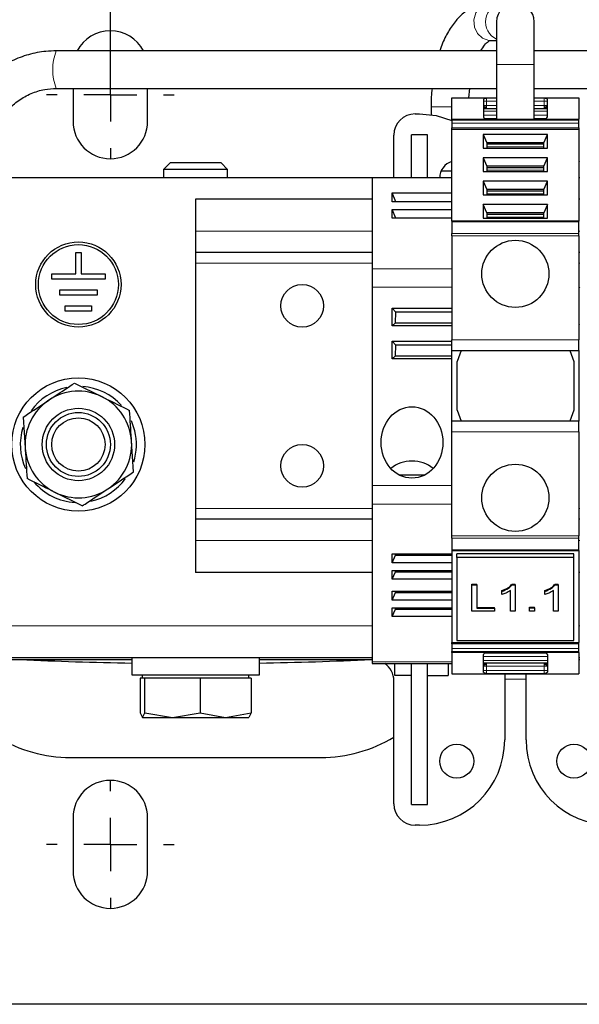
# Model space of a CAD drawing. Header units: millimetres. Extents: x 5 to 418, y 2 to 292.
# Tile 3 of 41: x 60 to 86, y 73 to 119. Entities that reach past the tile are written whole.
import ezdxf

# ---------------------------------------------------------------- set-up
doc = ezdxf.new("R2010")
doc.units = ezdxf.units.MM
doc.layers.add('SLD-0', color=7, linetype='Continuous')
doc.styles.add('SLDTEXTSTYLE0', font='TXT', dxfattribs={"width": 0.605})
doc.dimstyles.new('SLDDIMSTYLE0', dxfattribs={"dimtxt": 3.5, "dimasz": 3.302, "dimexe": 0, "dimexo": 0.0625, "dimgap": 0.875, "dimtad": 1, "dimlfac": 2, "dimrnd": 1e-09, "dimzin": 12, "dimdsep": 46, "dimtxsty": 'SLDTEXTSTYLE0', "dimsah": 1, "dimcen": 0.09, "dimadec": 0, "dimazin": 3, "dimtfac": 1, "dimtofl": 0, "dimtmove": 0, "dimatfit": 3, "dimfxl": 1, "dimfrac": 2, "dimtolj": 1, "dimtzin": 12, "dimarcsym": 0})

# ---------------------------------------------------------------- blocks, each defined once
blk = doc.blocks.new('_D_4')
at = {"layer": 'SLD-0'}
for p, q in [((63.935, 117.121), (63.935, 131.331)), ((131.935, 117.121), (131.935, 131.331)), ((63.935, 130.331), (131.935, 130.331))]:
    blk.add_line(p, q, dxfattribs=at)
for points in [[(63.935, 130.331), (67.237, 129.823), (67.237, 130.839)], [(131.935, 130.331), (128.633, 130.839), (128.633, 129.823)]]:
    blk.add_solid(points, dxfattribs=at)
at = {"layer": 'SLD-0', "insert": (93.924, 134.843), "char_height": 3.5, "attachment_point": 1, "style": 'SLDTEXTSTYLE0'}
blk.add_mtext('136', dxfattribs=at)
blk = doc.blocks.new('_D_5')
at = {"layer": 'SLD-0'}
for p, q in [((47.685, 117.121), (47.685, 139.04)), ((148.185, 117.121), (148.185, 139.04)), ((148.185, 138.04), (47.685, 138.04))]:
    blk.add_line(p, q, dxfattribs=at)
for points in [[(47.685, 138.04), (50.987, 137.532), (50.987, 138.548)], [(148.185, 138.04), (144.883, 138.548), (144.883, 137.532)]]:
    blk.add_solid(points, dxfattribs=at)
at = {"layer": 'SLD-0', "insert": (93.924, 142.552), "char_height": 3.5, "attachment_point": 1, "style": 'SLDTEXTSTYLE0'}
blk.add_mtext('201', dxfattribs=at)
blk = doc.blocks.new('SW_CENTERMARKSYMBOL_1')
at = {"layer": 'SLD-0', "color": 0}
for p, q in [((0, 2.5), (0, 3)), ((0, 0), (0, 1.25)), ((-2.5, 0), (-3, 0)), ((0, 0), (-1.25, 0)), ((0, 0), (0, -1.25)), ((0, 0), (1.25, 0)), ((2.5, 0), (3, 0)), ((0, -2.5), (0, -3))]:
    blk.add_line(p, q, dxfattribs=at)
blk = doc.blocks.new('SW_CENTERMARKSYMBOL_5')
at = {"layer": 'SLD-0', "color": 0}
for p, q in [((0, 2.5), (0, 3)), ((0, 0), (0, 1.25)), ((-2.5, 0), (-3, 0)), ((0, 0), (-1.25, 0)), ((0, 0), (0, -1.25)), ((0, 0), (1.25, 0)), ((2.5, 0), (3, 0)), ((0, -2.5), (0, -3))]:
    blk.add_line(p, q, dxfattribs=at)

msp = doc.modelspace()

# ---------------------------------------------------------------- linework, layer by layer
at = {"color": 7, "linetype": 'Continuous', "lineweight": 25}
for p, q in [((82.0521, 119.2965), (82.0521, 117.2965)), ((83.8171, 117.2965), (83.8171, 119.2965)), ((81.7628, 118.414), (82.0521, 118.414)), ((82.0521, 117.929), (61.3973, 117.929)), ((88.0521, 117.929), (83.8171, 117.929)), ((82.0521, 117.2965), (82.0521, 114.7215)), ((83.8171, 114.7215), (83.8171, 117.2965)), ((61.3973, 116.164), (82.0521, 116.164)), ((62.1846, 116.164), (62.1846, 114.6215)), ((65.6846, 114.6215), (65.6846, 116.164)), ((80.757, 115.7215), (80.7988, 116.164)), ((83.8171, 116.164), (88.0521, 116.164)), ((79.9596, 115.7215), (82.0521, 115.7215)), ((79.9596, 114.7215), (79.9596, 115.7215)), ((81.4346, 115.6486), (81.4346, 114.8411)), ((83.8171, 115.7215), (85.9096, 115.7215)), ((84.4346, 114.8411), (84.4346, 115.6486)), ((85.9096, 115.7215), (85.9096, 114.7215)), ((78.2346, 114.9715), (78.4346, 114.9715)), ((78.9771, 115.2965), (78.9771, 114.9345)), ((81.4346, 115.2215), (82.0521, 115.2215)), ((83.8171, 115.2215), (84.4346, 115.2215)), ((79.9596, 114.7215), (85.9096, 114.7215)), ((79.9596, 114.6775), (79.9596, 114.7215)), ((79.9596, 114.6775), (79.9596, 114.5372)), ((79.9596, 114.5372), (79.9596, 114.3251)), ((81.4346, 114.8411), (81.4597, 114.7884)), ((82.0521, 114.7465), (81.5017, 114.7465)), ((84.3675, 114.7465), (83.8171, 114.7465)), ((84.4095, 114.7884), (84.4346, 114.8411)), ((85.9096, 114.6775), (85.9096, 114.7215)), ((85.9096, 114.5372), (85.9096, 114.6775)), ((85.9096, 114.3251), (85.9096, 114.5372)), ((79.9596, 114.2544), (79.9596, 114.3251)), ((79.9596, 114.2544), (85.9096, 114.2544)), ((79.9596, 109.9496), (79.9596, 114.2544)), ((85.9096, 114.3251), (85.9096, 114.2544)), ((85.9096, 114.2544), (85.9096, 109.9496)), ((77.2346, 111.9715), (77.2346, 113.9715)), ((78.0596, 111.9715), (78.0596, 113.9965)), ((78.8096, 113.9965), (78.0596, 113.9965)), ((78.8096, 111.9715), (78.8096, 113.9965)), ((84.447, 114.0068), (81.4222, 114.0068)), ((81.4222, 114.0068), (81.4222, 113.3706)), ((81.4222, 114.0068), (81.5971, 113.618)), ((81.5971, 113.618), (81.5971, 113.3706)), ((84.2721, 113.618), (81.5971, 113.618)), ((84.2721, 113.618), (84.447, 114.0068)), ((84.2721, 113.3706), (84.2721, 113.618)), ((84.447, 113.3706), (84.447, 114.0068)), ((81.4222, 113.3706), (84.447, 113.3706)), ((84.2721, 113.5473), (81.5971, 113.5473)), ((66.7413, 112.6715), (66.4346, 112.3647)), ((69.1278, 112.6715), (66.7413, 112.6715)), ((69.4346, 112.3647), (69.1278, 112.6715)), ((84.447, 112.9108), (81.4222, 112.9108)), ((81.4222, 112.9108), (81.4222, 112.2746)), ((81.4222, 112.9108), (81.5971, 112.522)), ((84.2721, 112.522), (84.447, 112.9108)), ((84.447, 112.2746), (84.447, 112.9108)), ((85.9596, 112.7227), (85.9096, 112.7392)), ((66.4346, 112.3647), (66.4346, 111.9715)), ((69.4346, 112.3647), (66.4346, 112.3647)), ((69.4346, 111.9715), (69.4346, 112.3647)), ((79.4536, 112.2965), (79.9596, 112.2965)), ((81.4222, 112.2746), (84.447, 112.2746)), ((81.5971, 112.522), (81.5971, 112.2746)), ((84.2721, 112.522), (81.5971, 112.522)), ((84.2721, 112.4513), (81.5971, 112.4513)), ((84.2721, 112.2746), (84.2721, 112.522)), ((76.2096, 111.9715), (57.9346, 111.9715)), ((79.9596, 111.9715), (76.2096, 111.9715)), ((76.2096, 111.9715), (76.2096, 107.7101)), ((84.447, 111.8148), (81.4222, 111.8148)), ((81.4222, 111.8148), (81.4222, 111.1786)), ((81.4222, 111.8148), (81.5971, 111.426)), ((84.2721, 111.426), (84.447, 111.8148)), ((84.447, 111.1786), (84.447, 111.8148)), ((85.9596, 111.9715), (85.9096, 111.9715)), ((77.1564, 111.2661), (79.9596, 111.2661)), ((77.1564, 110.8518), (77.1564, 111.2661)), ((77.3291, 110.8518), (77.1564, 111.2661)), ((81.5971, 111.426), (81.5971, 111.1786)), ((84.2721, 111.426), (81.5971, 111.426)), ((84.2721, 111.3553), (81.5971, 111.3553)), ((84.2721, 111.1786), (84.2721, 111.426)), ((67.9346, 110.9715), (67.9346, 109.4715)), ((76.2096, 110.9715), (67.9346, 110.9715)), ((79.9596, 110.8518), (77.1564, 110.8518)), ((81.4222, 111.1786), (84.447, 111.1786)), ((85.9596, 110.9715), (85.9096, 110.9715)), ((77.1564, 110.4911), (79.9596, 110.4911)), ((77.1564, 110.0768), (77.1564, 110.4911)), ((77.3291, 110.0768), (77.1564, 110.4911)), ((84.447, 110.7188), (81.4222, 110.7188)), ((81.4222, 110.7188), (81.4222, 110.0826)), ((81.5971, 110.3299), (81.4222, 110.7188)), ((84.447, 110.7188), (84.2721, 110.3299)), ((84.447, 110.0826), (84.447, 110.7188)), ((79.9596, 110.0768), (77.1564, 110.0768)), ((85.9096, 109.9496), (79.9596, 109.9496)), ((79.9596, 109.9496), (79.9596, 109.9057)), ((79.9596, 109.9057), (79.9596, 109.3654)), ((81.4222, 110.0826), (84.447, 110.0826)), ((81.5971, 110.3299), (81.5971, 110.0826)), ((84.2721, 110.3299), (81.5971, 110.3299)), ((84.2721, 110.2592), (81.5971, 110.2592)), ((84.2721, 110.0826), (84.2721, 110.3299)), ((85.9096, 109.9057), (85.9096, 109.9496)), ((85.9096, 109.3654), (85.9096, 109.9057)), ((67.9346, 109.4715), (67.9346, 108.4715)), ((79.9596, 109.2593), (79.9596, 109.3654)), ((79.9596, 109.2593), (79.9596, 104.3715)), ((85.9096, 109.2593), (85.9096, 109.3654)), ((85.9096, 109.2593), (85.9096, 104.3715)), ((62.3105, 107.4717), (62.3122, 108.4717)), ((62.3122, 108.4717), (62.5622, 108.4712)), ((62.5622, 108.4712), (62.5605, 107.4712)), ((76.2096, 108.4715), (67.9346, 108.4715)), ((67.9346, 108.4715), (67.9346, 107.9715)), ((85.9596, 108.4715), (85.9096, 108.4715)), ((67.9346, 107.9715), (67.9346, 96.4715)), ((76.2096, 107.7101), (76.2096, 106.8441)), ((61.185, 107.2236), (61.1855, 107.4736)), ((63.685, 107.2193), (61.185, 107.2236)), ((61.1855, 107.4736), (62.3105, 107.4717)), ((62.5605, 107.4712), (63.6855, 107.4693)), ((63.6855, 107.4693), (63.685, 107.2193)), ((61.5587, 106.473), (61.5592, 106.723)), ((61.5592, 106.723), (63.3092, 106.7199)), ((63.3092, 106.7199), (63.3087, 106.4699)), ((76.2096, 106.8441), (76.2096, 97.5456)), ((85.9596, 106.8226), (85.9096, 106.8514)), ((63.3087, 106.4699), (61.5587, 106.473)), ((61.8074, 105.7226), (61.8079, 105.9726)), ((61.8079, 105.9726), (63.0579, 105.9704)), ((63.0579, 105.9704), (63.0574, 105.7204)), ((77.1564, 105.8608), (79.9596, 105.8608)), ((77.1564, 105.0321), (77.1564, 105.8608)), ((77.3312, 105.6715), (77.1564, 105.8608)), ((63.0574, 105.7204), (61.8074, 105.7226)), ((77.3079, 105.1715), (77.3312, 105.6715)), ((79.9596, 105.6715), (77.3312, 105.6715)), ((77.1564, 105.0321), (77.3079, 105.1715)), ((79.9596, 105.0321), (77.1564, 105.0321)), ((77.3079, 105.1715), (79.9596, 105.1715)), ((85.9096, 105.0915), (85.9596, 105.1204)), ((79.9596, 103.8715), (79.9596, 104.3715)), ((85.9096, 103.8715), (85.9096, 104.3715)), ((77.1564, 103.4821), (77.1564, 104.3108)), ((77.3312, 104.1215), (77.1564, 104.3108)), ((77.1564, 104.3108), (79.9596, 104.3108)), ((77.3079, 103.6215), (77.3312, 104.1215)), ((79.9596, 104.1215), (77.3312, 104.1215)), ((77.1564, 103.4821), (77.3079, 103.6215)), ((79.9596, 103.4821), (77.1564, 103.4821)), ((77.3079, 103.6215), (79.9596, 103.6215)), ((79.9596, 103.8715), (85.9096, 103.8715)), ((79.9596, 100.5715), (79.9596, 103.8715)), ((80.3846, 103.8715), (80.1971, 103.3563)), ((85.4846, 103.8715), (85.6721, 103.3563)), ((85.9096, 103.8715), (85.9096, 100.5715)), ((80.1971, 101.0866), (80.1971, 103.3563)), ((85.6721, 103.3563), (85.6721, 101.0866)), ((62.2562, 102.3527), (63.5484, 101.7096)), ((59.8502, 100.7576), (59.9394, 99.317)), ((80.1971, 101.0866), (80.3846, 100.5715)), ((85.6721, 101.0866), (85.4846, 100.5715)), ((65.0827, 100.1144), (64.9208, 100.5869)), ((85.9096, 100.5715), (79.9596, 100.5715)), ((79.9596, 100.0715), (79.9596, 100.5715)), ((85.9096, 100.0715), (85.9096, 100.5715)), ((79.9596, 95.1836), (79.9596, 100.0715)), ((85.9096, 100.0715), (85.9096, 95.1836)), ((65.019, 98.1853), (64.9298, 99.626)), ((77.4657, 98.0522), (78.7035, 98.0522)), ((76.2096, 97.5456), (76.2096, 96.6796)), ((62.613, 96.5902), (61.3208, 97.2333)), ((76.2096, 96.6796), (76.2096, 89.2729)), ((67.9346, 96.4715), (67.9346, 95.9715)), ((76.2096, 95.9715), (67.9346, 95.9715)), ((67.9346, 95.9715), (67.9346, 94.9715)), ((85.9596, 95.9715), (85.9096, 95.9715)), ((79.9596, 95.0775), (79.9596, 95.1836)), ((85.9096, 95.0775), (85.9096, 95.1836)), ((67.9346, 94.9715), (67.9346, 93.4715)), ((79.9596, 95.0775), (79.9596, 94.5372)), ((85.9096, 94.5372), (85.9096, 95.0775)), ((77.1564, 94.3426), (79.9596, 94.3426)), ((77.1564, 93.9282), (77.1564, 94.3426)), ((77.1564, 93.9282), (77.3079, 94.2794)), ((77.3079, 94.2794), (77.3129, 94.3426)), ((77.3079, 94.2794), (79.9596, 94.2794)), ((79.9596, 94.5372), (79.9596, 94.4933)), ((79.9596, 94.4933), (85.9096, 94.4933)), ((79.9596, 94.4933), (79.9596, 90.1885)), ((85.6846, 94.3428), (80.1846, 94.3428)), ((80.1846, 94.166), (80.1846, 94.3428)), ((81.4222, 94.3604), (84.447, 94.3604)), ((81.4222, 94.3428), (81.4222, 94.3604)), ((81.5971, 94.3604), (81.5971, 94.3428)), ((84.2721, 94.3428), (84.2721, 94.3604)), ((84.447, 94.3604), (84.447, 94.3428)), ((85.6846, 94.166), (85.6846, 94.3428)), ((85.9096, 94.4933), (85.9096, 94.5372)), ((85.9096, 94.4933), (85.9096, 90.1885)), ((79.9596, 93.9282), (77.1564, 93.9282)), ((85.6846, 94.166), (80.1846, 94.166)), ((80.1846, 94.166), (80.1846, 90.2769)), ((85.6846, 90.2769), (85.6846, 94.166)), ((76.2096, 93.4715), (67.9346, 93.4715)), ((77.1564, 93.5676), (79.9596, 93.5676)), ((77.1564, 93.1532), (77.1564, 93.5676)), ((77.1564, 93.1532), (77.3079, 93.5044)), ((77.3079, 93.5044), (77.3129, 93.5676)), ((77.3079, 93.5044), (79.9596, 93.5044)), ((85.9596, 93.4715), (85.9096, 93.4715)), ((79.9596, 93.1532), (77.1564, 93.1532)), ((80.8865, 92.9286), (81.1333, 92.9286)), ((80.8865, 92.8932), (80.8865, 92.9286)), ((80.8865, 91.6558), (80.8865, 92.8932)), ((80.8865, 92.8932), (81.1333, 92.8932)), ((81.1333, 92.8932), (81.1333, 92.9286)), ((81.1333, 92.8932), (81.1333, 91.7986)), ((82.7838, 92.9286), (82.9282, 92.9286)), ((82.7838, 92.8932), (82.7838, 92.9286)), ((82.7838, 92.8932), (82.9282, 92.8932)), ((82.9282, 92.8932), (82.9282, 92.9286)), ((82.9282, 92.8932), (82.9282, 91.6558)), ((84.803, 92.9286), (84.9474, 92.9286)), ((84.803, 92.8932), (84.803, 92.9286)), ((84.803, 92.8932), (84.9474, 92.8932)), ((84.9474, 92.8932), (84.9474, 92.9286)), ((84.9474, 92.8932), (84.9474, 91.6558)), ((77.1564, 92.5926), (79.9596, 92.5926)), ((77.1564, 92.1782), (77.1564, 92.5926)), ((77.1564, 92.1782), (77.3079, 92.5294)), ((77.3079, 92.5294), (77.3129, 92.5926)), ((77.3079, 92.5294), (79.9596, 92.5294)), ((82.3, 92.5839), (82.3, 92.6192)), ((82.3, 92.4376), (82.3, 92.5839)), ((82.7038, 91.6558), (82.7038, 92.62)), ((84.3192, 92.5839), (84.3192, 92.6192)), ((84.3192, 92.4376), (84.3192, 92.5839)), ((84.7231, 91.6558), (84.7231, 92.62)), ((79.9596, 92.1782), (77.1564, 92.1782)), ((77.1564, 91.8176), (79.9596, 91.8176)), ((77.1564, 91.4032), (77.1564, 91.8176)), ((77.1564, 91.4032), (77.3079, 91.7544)), ((77.3079, 91.7544), (77.3129, 91.8176)), ((77.3079, 91.7544), (79.9596, 91.7544)), ((81.9634, 91.6558), (80.8865, 91.6558)), ((81.1333, 91.8339), (81.9634, 91.8339)), ((81.1333, 91.7986), (81.9634, 91.7986)), ((81.9634, 91.7986), (81.9634, 91.8339)), ((81.9634, 91.7986), (81.9634, 91.6558)), ((82.9282, 91.6558), (82.7038, 91.6558)), ((83.6013, 91.8498), (83.8256, 91.8498)), ((83.6013, 91.8144), (83.6013, 91.8498)), ((83.6013, 91.8144), (83.8256, 91.8144)), ((83.6013, 91.6558), (83.6013, 91.8144)), ((83.8256, 91.6558), (83.6013, 91.6558)), ((83.8256, 91.8144), (83.8256, 91.8498)), ((83.8256, 91.8144), (83.8256, 91.6558)), ((84.9474, 91.6558), (84.7231, 91.6558)), ((79.9596, 91.4032), (77.1564, 91.4032)), ((79.9596, 90.1885), (85.9096, 90.1885)), ((79.9596, 90.1178), (79.9596, 90.1885)), ((79.9596, 90.1178), (79.9596, 89.9057)), ((80.1846, 90.2769), (85.6846, 90.2769)), ((85.9096, 90.1178), (85.9096, 90.1885)), ((85.9096, 89.9057), (85.9096, 90.1178)), ((79.9596, 89.9057), (79.9596, 89.7654)), ((79.9596, 89.7215), (79.9596, 89.7654)), ((85.9096, 89.7215), (79.9596, 89.7215)), ((79.9596, 89.7215), (79.9596, 88.7215)), ((81.4346, 89.6018), (81.4597, 89.6545)), ((81.4346, 88.7943), (81.4346, 89.6018)), ((81.5017, 89.6965), (84.3675, 89.6965)), ((84.4095, 89.6545), (84.4346, 89.6018)), ((84.4346, 89.6018), (84.4346, 88.7943)), ((85.9096, 89.7654), (85.9096, 89.9057)), ((85.9096, 89.7215), (85.9096, 89.7654)), ((85.9096, 89.7215), (85.9096, 88.7215)), ((57.6846, 89.3965), (64.9346, 89.3965)), ((76.2096, 89.4715), (57.9346, 89.4715)), ((64.9346, 89.4715), (64.9346, 88.6715)), ((70.9346, 88.6715), (70.9346, 89.4715)), ((70.9346, 89.3965), (76.2096, 89.3965)), ((76.2096, 89.3892), (76.1881, 89.3884)), ((76.2096, 89.2729), (76.2096, 89.2059)), ((76.2096, 89.2059), (79.9596, 89.2059)), ((77.2846, 88.6465), (77.2846, 89.2059)), ((78.0596, 82.5965), (78.0596, 89.2059)), ((78.8096, 82.5965), (78.8096, 89.2059)), ((79.7846, 89.2059), (79.7846, 88.6465)), ((84.4346, 89.2215), (81.4346, 89.2215)), ((85.9596, 89.4715), (85.9096, 89.4715)), ((85.9096, 89.3965), (85.9596, 89.3965)), ((64.9346, 88.6715), (70.9346, 88.6715)), ((65.4346, 88.6715), (65.4346, 88.5215)), ((70.4346, 88.5215), (70.4346, 88.6715)), ((78.0596, 88.6465), (77.2846, 88.6465)), ((78.8096, 88.6465), (79.7846, 88.6465)), ((79.9596, 88.7215), (85.9096, 88.7215)), ((82.4346, 88.7215), (82.4346, 85.6215)), ((83.4346, 85.6215), (83.4346, 88.7215)), ((65.3342, 88.5215), (65.3342, 86.8947)), ((65.4415, 88.5215), (65.3342, 88.5215)), ((65.5489, 88.5215), (65.4415, 88.5215)), ((65.5489, 86.8947), (65.5489, 88.5215)), ((66.8491, 88.5215), (65.5489, 88.5215)), ((68.1493, 88.5215), (66.8491, 88.5215)), ((68.1493, 88.5215), (68.1493, 86.8947)), ((69.3421, 88.5215), (68.1493, 88.5215)), ((70.535, 88.5215), (69.3421, 88.5215)), ((70.535, 88.5215), (70.535, 86.8947)), ((77.2346, 82.6215), (77.2346, 88.3895)), ((65.3342, 86.8947), (65.4415, 86.6715)), ((65.4415, 86.6715), (65.5489, 86.8947)), ((65.5489, 86.8947), (66.8491, 86.6715)), ((66.8491, 86.6715), (68.1493, 86.8947)), ((68.1493, 86.8947), (69.3421, 86.6715)), ((69.3421, 86.6715), (70.535, 86.8947)), ((70.535, 86.8947), (70.4277, 86.6715)), ((65.4415, 86.6715), (66.8491, 86.6715)), ((66.8491, 86.6715), (69.3421, 86.6715)), ((69.3421, 86.6715), (70.4306, 86.6715)), ((62.0596, 84.7965), (73.8096, 84.7965)), ((78.0596, 82.5965), (78.8096, 82.5965)), ((62.1846, 81.9715), (62.1846, 79.4715)), ((65.6846, 79.4715), (65.6846, 81.9715)), ((78.4346, 81.6215), (78.2346, 81.6215)), ((152.6846, 73.2215), (43.1846, 73.2215))]:
    msp.add_line(p, q, dxfattribs=at)
at = {"color": 7, "linetype": 'Continuous', "lineweight": 18}
for p, q in [((83.8171, 117.2965), (82.0521, 117.2965)), ((81.5846, 115.571), (81.4346, 115.571)), ((82.0521, 115.7159), (81.5846, 115.7159)), ((81.5846, 115.7159), (81.5846, 115.571)), ((81.5846, 115.571), (81.5846, 115.3715)), ((81.5846, 115.571), (82.0521, 115.571)), ((84.2846, 115.7159), (83.8171, 115.7159)), ((83.8171, 115.571), (84.2846, 115.571)), ((84.2846, 115.571), (84.2846, 115.7159)), ((84.4346, 115.571), (84.2846, 115.571)), ((84.2846, 115.3715), (84.2846, 115.571)), ((78.9771, 115.2965), (79.9596, 115.2965)), ((81.5846, 115.3715), (81.4346, 115.3715)), ((81.5846, 115.2624), (81.4346, 115.2625)), ((82.0521, 115.0975), (81.4346, 115.0975)), ((81.5846, 115.3715), (81.5846, 115.2624)), ((82.0521, 115.3715), (81.5846, 115.3715)), ((84.2846, 115.3715), (83.8171, 115.3715)), ((84.4346, 115.0975), (83.8171, 115.0975)), ((84.2846, 115.3715), (84.4346, 115.3715)), ((84.2846, 115.2624), (84.2846, 115.3715)), ((84.4346, 115.2624), (84.2846, 115.2624)), ((79.9596, 114.6775), (85.9096, 114.6775)), ((85.9096, 114.5372), (79.9596, 114.5372)), ((81.4346, 114.9108), (82.0521, 114.9108)), ((83.8171, 114.9108), (84.4346, 114.9108)), ((79.9596, 114.3251), (85.9096, 114.3251)), ((84.2721, 113.4235), (81.5971, 113.4235)), ((84.2721, 112.3275), (81.5971, 112.3275)), ((84.2721, 111.2315), (81.5971, 111.2315)), ((85.9096, 109.9057), (79.9596, 109.9057)), ((84.2721, 110.1355), (81.5971, 110.1355)), ((76.2096, 109.4715), (67.9346, 109.4715)), ((85.9596, 109.4715), (85.9096, 109.4715)), ((85.9096, 109.3654), (79.9596, 109.3654)), ((85.9096, 109.2593), (79.9596, 109.2593)), ((76.2096, 107.9715), (67.9346, 107.9715)), ((79.9596, 107.7101), (76.2096, 107.7101)), ((85.9596, 107.9715), (85.9096, 107.9715)), ((79.9596, 106.8441), (76.2096, 106.8441)), ((79.9596, 104.3715), (85.9096, 104.3715)), ((79.9596, 100.0715), (85.9096, 100.0715)), ((79.9596, 97.5456), (76.2096, 97.5456)), ((79.9596, 96.6796), (76.2096, 96.6796)), ((76.2096, 96.4715), (67.9346, 96.4715)), ((85.9596, 96.4715), (85.9096, 96.4715)), ((85.9096, 95.1836), (79.9596, 95.1836)), ((76.2096, 94.9715), (67.9346, 94.9715)), ((79.9596, 95.0775), (85.9096, 95.0775)), ((85.9596, 94.9715), (85.9096, 94.9715)), ((85.9096, 94.5372), (79.9596, 94.5372)), ((76.2096, 90.9715), (57.9346, 90.9715)), ((85.9596, 90.9715), (85.9096, 90.9715)), ((79.9596, 90.1178), (85.9096, 90.1178)), ((85.9096, 89.9057), (79.9596, 89.9057)), ((85.9096, 89.7654), (79.9596, 89.7654)), ((76.2096, 89.2729), (79.9596, 89.2729)), ((84.4346, 89.5321), (81.4346, 89.5321)), ((84.4346, 89.3454), (81.4346, 89.3454)), ((81.4346, 89.1805), (81.5846, 89.1805)), ((81.5846, 89.1805), (81.5846, 89.0715)), ((84.2846, 89.0715), (84.2846, 89.1805)), ((84.2846, 89.1805), (84.4346, 89.1804)), ((81.5846, 89.0715), (81.4346, 89.0715)), ((81.4346, 88.8719), (81.5846, 88.8719)), ((81.5846, 89.0715), (81.5846, 88.8719)), ((81.5846, 89.0715), (84.2846, 89.0715)), ((81.5846, 88.8719), (81.5846, 88.7271)), ((84.2846, 88.8719), (81.5846, 88.8719)), ((84.2846, 88.7271), (81.5846, 88.7271)), ((84.4346, 89.0715), (84.2846, 89.0715)), ((84.2846, 88.8719), (84.2846, 89.0715)), ((84.2846, 88.7271), (84.2846, 88.8719)), ((84.2846, 88.8719), (84.4346, 88.8719)), ((83.4346, 88.4715), (82.4346, 88.4715))]:
    msp.add_line(p, q, dxfattribs=at)
at = {"color": 7, "linetype": 'Continuous', "lineweight": 18, "flags": 128}
msp.add_lwpolyline([(81.7628, 120.179), (81.5412, 120.1422), (81.2734, 119.9814), (81.0801, 119.7164), (80.9908, 119.3874), (81.0189, 119.0445), (81.1604, 118.74), (81.3935, 118.5203), (81.6829, 118.4187), (81.7628, 118.414)], dxfattribs=at)
at = {"color": 7, "linetype": 'Continuous', "lineweight": 25, "flags": 128}
msp.add_lwpolyline([(78.4346, 114.9715), (79.215, 114.8946), (79.9596, 114.6693)], dxfattribs=at)
at = {"color": 7, "linetype": 'Continuous', "lineweight": 25}
for centre, radius in [((62.4346, 106.9715), 2), ((82.9346, 107.4715), 1.575), ((62.4346, 106.9715), 1.875), ((72.9346, 105.9715), 1), ((62.4346, 99.4715), 3.125), ((62.4346, 99.4715), 1.6982), ((62.4346, 99.4715), 1.5), ((62.4346, 99.4715), 1.25), ((72.9346, 98.4715), 1), ((82.9346, 96.9715), 1.575), ((80.1846, 84.6215), 0.8), ((85.6846, 84.6215), 0.8)]:
    msp.add_circle(centre, radius, dxfattribs=at)
at = {"color": 7, "linetype": 'Continuous', "lineweight": 18}
for centre, radius, start, end in [((82.439, 119.2857), 0.8996, 96.80844, 244.52885), ((63.623, 117.0465), 2.3942, 158.37114, 201.62886)]:
    msp.add_arc(centre, radius, start, end, dxfattribs=at)
at = {"color": 7, "linetype": 'Continuous', "lineweight": 25}
for centre, radius, start, end in [((82.9346, 119.2965), 0.8825, 0, 180), ((63.9346, 117.1215), 1.75, 27.47933, 152.52067), ((78.2346, 113.9715), 1, 90, 180), ((63.9346, 114.6215), 1.75, 180, 0), ((81.5846, 114.8715), 0.15, 213.60182, 270), ((84.2846, 114.8715), 0.15, 270, 326.39818), ((80.1846, 111.9715), 0.8, 106.33482, 180), ((62.4346, 99.4715), 2.725, 101.58482, 144.58865), ((62.4346, 99.4715), 2.725, 42.21709, 85.73072), ((62.4346, 99.4715), 2.5, 63.54309, 123.54309), ((62.4346, 99.4715), 2.5, 3.54309, 63.54309), ((62.4346, 99.4715), 2.5, 123.54309, 183.54309), ((62.4346, 99.4715), 2.725, 162.95709, 204.59019), ((62.4346, 99.4715), 2.725, 342.65203, 13.64793), ((62.4346, 99.4715), 2.5, 183.54309, 243.54309), ((62.4346, 99.4715), 2.5, 303.54309, 3.54309), ((78.0633, 97.1343), 1.5555, 89.21567, 128.72708), ((78.1059, 97.1343), 1.5555, 51.27292, 90.78433), ((62.4346, 99.4715), 2.725, 220.14491, 266.74633), ((62.4346, 99.4715), 2.725, 282.38033, 324.1276), ((62.4346, 99.4715), 2.5, 243.54309, 303.54309), ((81.5846, 89.5715), 0.15, 90, 146.39818), ((84.2846, 89.5715), 0.15, 33.60182, 90), ((67.9346, 266.748), 177.5516, 267.335636, 269.031856), ((67.9346, 266.748), 177.5516, 270.968144, 272.664364), ((76.2346, 88.3895), 1, 0, 54.72977), ((62.0596, 91.4215), 6.625, 238.87003, 270), ((73.8096, 91.4215), 6.625, 270, 301.12997), ((78.4346, 85.6215), 4, 270, 0), ((87.4346, 85.6215), 4, 180, 270), ((63.9346, 81.9715), 1.75, 0, 180), ((78.2346, 82.6215), 1, 180, 270), ((63.9346, 79.4715), 1.75, 180, 0)]:
    msp.add_arc(centre, radius, start, end, dxfattribs=at)
msp.add_ellipse((78.0846, 99.5663), major_axis=(0, -1.6743), ratio=0.8660254, dxfattribs=at)
for points, knots in [([(81.7628, 120.179), (81.6382, 120.1712), (81.346, 120.1531), (80.908, 119.9893), (80.4749, 119.6996), (80.0832, 119.2943), (79.7391, 118.7635), (79.5069, 118.2982), (79.4143, 117.9906), (79.3958, 117.929)], [0, 0, 0, 0, 0.1134059, 0.2659804, 0.4208748, 0.586094, 0.7648882, 0.9528907, 1, 1, 1, 1]), ([(81.3114, 117.929), (81.3737, 118.0284), (81.5013, 118.232), (81.6684, 118.3775), (81.7543, 118.4156), (81.7601, 118.4145), (81.7628, 118.414)], [0, 0, 0, 0, 0.2476407, 0.5069774, 0.7682773, 1, 1, 1, 1]), ([(61.3973, 117.929), (61.2361, 117.9241), (60.7967, 117.9108), (60.0878, 117.7711), (59.3024, 117.4763), (58.5797, 117.0477), (57.9379, 116.5019), (57.4087, 115.8496), (57.0659, 115.2978), (56.9481, 114.9541), (56.9212, 114.8757)], [0, 0, 0, 0, 0.0842532, 0.2295638, 0.3749858, 0.5204205, 0.6658866, 0.8113987, 0.9569656, 1, 1, 1, 1]), ([(58.5802, 114.2632), (58.6298, 114.3859), (58.7635, 114.7162), (59.1223, 115.1782), (59.6213, 115.6247), (60.2085, 115.9469), (60.8117, 116.1332), (61.2152, 116.1544), (61.3973, 116.164)], [0, 0, 0, 0, 0.1089873, 0.2934104, 0.477982, 0.6627511, 0.8477325, 1, 1, 1, 1]), ([(79.0276, 116.164), (79.0126, 116.0325), (78.98, 115.747), (78.9781, 115.4544), (78.9771, 115.2965)], [0, 0, 0, 0, 0.4602561, 1, 1, 1, 1]), ([(81.5846, 115.7159), (81.5496, 115.7069), (81.4959, 115.6932), (81.4468, 115.6694), (81.4387, 115.6556), (81.4346, 115.6486)], [0, 0, 0, 0, 0.4783749, 0.734391, 1, 1, 1, 1]), ([(84.4346, 115.6486), (84.4318, 115.6552), (84.4259, 115.6691), (84.3856, 115.6868), (84.3532, 115.6978), (84.3314, 115.7037), (84.3138, 115.7083), (84.2969, 115.7127), (84.2846, 115.7159)], [0, 0, 0, 0, 0.2451045, 0.5219698, 0.7581004, 0.7667891, 0.8297933, 1, 1, 1, 1]), ([(81.5846, 115.2624), (81.5523, 115.2761), (81.507, 115.2953), (81.4588, 115.3057), (81.4472, 115.3008), (81.4413, 115.2983)], [0, 0, 0, 0, 0.55230812, 0.77200205, 1, 1, 1, 1]), ([(84.4279, 115.2983), (84.4219, 115.3008), (84.4101, 115.3058), (84.3617, 115.2951), (84.3166, 115.276), (84.2846, 115.2624)], [0, 0, 0, 0, 0.2293217, 0.4538366, 1, 1, 1, 1]), ([(61.0532, 101.5551), (61.1527, 101.6211), (61.5598, 101.891), (61.9565, 102.154), (62.2562, 102.3527)], [0, 0, 0, 0, 0.2443658, 1, 1, 1, 1]), ([(63.5484, 101.7096), (63.579, 101.6944), (64.0154, 101.4772), (64.443, 101.2644), (64.8406, 101.0666)], [0, 0, 0, 0, 0.0702006, 1, 1, 1, 1]), ([(59.8502, 100.7576), (59.9391, 100.8165), (60.3309, 101.0763), (60.7383, 101.3464), (61.0532, 101.5551)], [0, 0, 0, 0, 0.2269026, 1, 1, 1, 1]), ([(64.9298, 99.626), (64.9277, 99.6601), (64.8976, 100.1466), (64.8681, 100.6233), (64.8406, 101.0666)], [0, 0, 0, 0, 0.0702006, 1, 1, 1, 1]), ([(59.9394, 99.317), (59.9415, 99.2828), (59.9716, 98.7963), (60.0011, 98.3196), (60.0286, 97.8763)], [0, 0, 0, 0, 0.0702006, 1, 1, 1, 1]), ([(63.816, 97.3878), (63.9155, 97.4537), (64.3226, 97.7236), (64.7193, 97.9866), (65.019, 98.1853)], [0, 0, 0, 0, 0.2443658, 1, 1, 1, 1]), ([(61.3208, 97.2333), (61.2902, 97.2485), (60.8538, 97.4657), (60.4262, 97.6785), (60.0286, 97.8763)], [0, 0, 0, 0, 0.0702006, 1, 1, 1, 1]), ([(62.613, 96.5902), (62.7019, 96.6492), (63.0938, 96.909), (63.5011, 97.179), (63.816, 97.3878)], [0, 0, 0, 0, 0.2269026, 1, 1, 1, 1]), ([(82.3, 92.6192), (82.4092, 92.6628), (82.604, 92.7407), (82.7289, 92.8712), (82.7838, 92.9286)], [0, 0, 0, 0, 0.5604274, 1, 1, 1, 1]), ([(82.3, 92.5839), (82.4092, 92.6275), (82.604, 92.7053), (82.7289, 92.8358), (82.7838, 92.8932)], [0, 0, 0, 0, 0.5604274, 1, 1, 1, 1]), ([(84.3192, 92.6192), (84.4284, 92.6628), (84.6232, 92.7407), (84.7481, 92.8712), (84.803, 92.9286)], [0, 0, 0, 0, 0.5604274, 1, 1, 1, 1]), ([(84.3192, 92.5839), (84.4284, 92.6275), (84.6232, 92.7053), (84.7481, 92.8358), (84.803, 92.8932)], [0, 0, 0, 0, 0.56042743, 1, 1, 1, 1]), ([(82.7038, 92.62), (82.6345, 92.5792), (82.5106, 92.5063), (82.3644, 92.4586), (82.3, 92.4376)], [0, 0, 0, 0, 0.55968587, 1, 1, 1, 1]), ([(84.7231, 92.62), (84.6537, 92.5792), (84.5298, 92.5063), (84.3836, 92.4586), (84.3192, 92.4376)], [0, 0, 0, 0, 0.5596859, 1, 1, 1, 1]), ([(81.4413, 89.1446), (81.4473, 89.1421), (81.459, 89.1371), (81.5075, 89.1478), (81.5526, 89.1669), (81.5846, 89.1805)], [0, 0, 0, 0, 0.2293217, 0.4538366, 1, 1, 1, 1]), ([(84.2846, 89.1805), (84.3169, 89.1668), (84.3621, 89.1476), (84.4104, 89.1372), (84.422, 89.1421), (84.4279, 89.1446)], [0, 0, 0, 0, 0.55230812, 0.77200205, 1, 1, 1, 1]), ([(81.5846, 88.7271), (81.5723, 88.7302), (81.5566, 88.7343), (81.5219, 88.7433), (81.4849, 88.7555), (81.4433, 88.7738), (81.4374, 88.7877), (81.4346, 88.7943)], [0, 0, 0, 0, 0.1693168, 0.2177005, 0.4779248, 0.7539112, 1, 1, 1, 1]), ([(84.4346, 88.7943), (84.4305, 88.7873), (84.4224, 88.7735), (84.3733, 88.7498), (84.3196, 88.736), (84.2846, 88.7271)], [0, 0, 0, 0, 0.265609, 0.5216251, 1, 1, 1, 1])]:
    msp.add_open_spline(points, degree=3, knots=knots, dxfattribs=at)

# ---------------------------------------------------------------- block references
at = {"layer": 'SLD-0'}
for name, p in [('SW_CENTERMARKSYMBOL_1', (63.9346, 115.8715)), ('SW_CENTERMARKSYMBOL_5', (63.9346, 80.7215))]:
    msp.add_blockref(name, p, dxfattribs=at)

# ---------------------------------------------------------------- dimensions: what is measured, and where the dimension line sits
for base, p1, p2, picture, middle in [((47.6846, 138.0404), (148.1846, 117.1215), (47.6846, 117.1215), '_D_5', (97.9346, 138.0404)), ((131.9346, 130.3314), (63.9346, 117.1215), (131.9346, 117.1215), '_D_4', (97.9346, 130.3314))]:
    dim = msp.add_linear_dim(base=base, p1=p1, p2=p2, dimstyle='SLDDIMSTYLE0', dxfattribs=at)
    dim.commit()
    dim.dimension.update_dxf_attribs({"geometry": picture, "text_midpoint": middle, "dimtype": 160})

doc.saveas('drawing.dxf')
